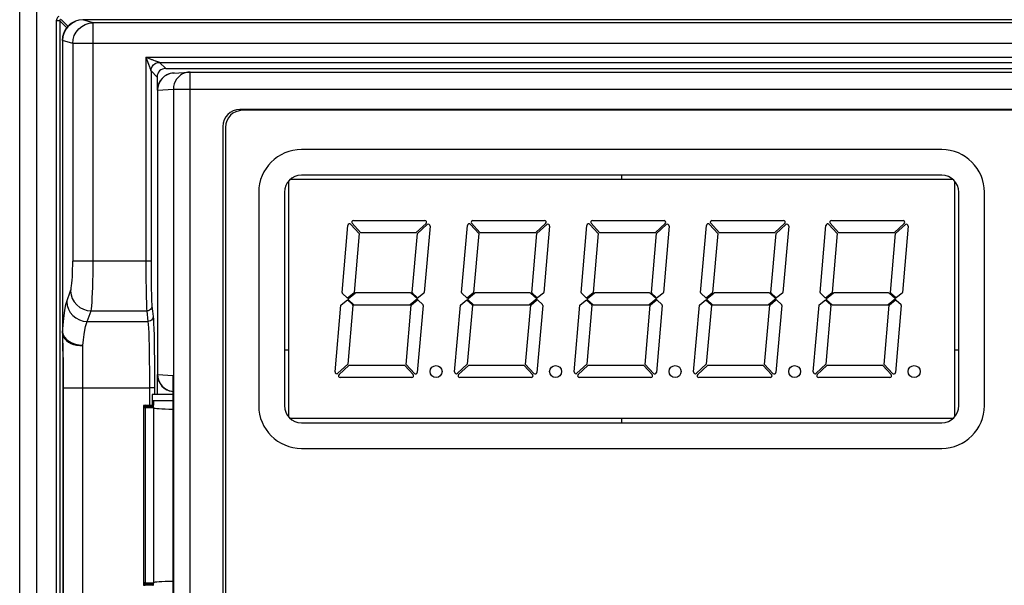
# Model space of a CAD drawing. Header units: millimetres. Extents: x -844 to -217, y -125 to 557.
# Tile 47 of 178: x -632 to -574, y 209 to 242. Entities that reach past the tile are written whole.
import ezdxf

# ---------------------------------------------------------------- set-up
doc = ezdxf.new("R2010")
doc.units = ezdxf.units.MM
doc.header["$LTSCALE"] = 23.1
doc.layers.add('R912005577_AM_0', color=7, linetype='CONTINUOUS')

msp = doc.modelspace()

# ---------------------------------------------------------------- linework, layer by layer
at = {"layer": 'R912005577_AM_0', "color": 7}
for p, q in [((-630.637, 137.384), (-630.637, 322.384)), ((-631.637, 138.384), (-631.637, 321.384)), ((-628.807, 241.834), (-629.215, 242.242)), ((-627.336, 242.035), (-627.934, 242.214)), ((-540.341, 242.214), (-627.934, 242.214)), ((-629.494, 242.161), (-629.494, 157.614)), ((-629.294, 242.161), (-629.494, 242.161)), ((-629.294, 242.161), (-629.294, 157.614)), ((-628.881, 241.748), (-629.294, 242.161)), ((-628.372, 242.129), (-628.381, 242.126)), ((-627.336, 228.085), (-627.336, 242.035)), ((-540.939, 242.035), (-627.336, 242.035)), ((-629.124, 241.186), (-629.137, 241.011)), ((-629.086, 241.358), (-629.124, 241.186)), ((-629.137, 241.012), (-629.137, 223.852)), ((-629.132, 241.011), (-629.137, 241.011)), ((-629.126, 241.014), (-629.132, 241.011)), ((-629.132, 241.011), (-629.132, 223.9)), ((-628.531, 240.836), (-629.126, 241.014)), ((-628.531, 240.836), (-628.531, 228.085)), ((-539.743, 240.836), (-628.531, 240.836)), ((-624.246, 240.023), (-624.246, 228.085)), ((-624.246, 240.023), (-624.095, 239.62)), ((-624.246, 240.023), (-544.028, 240.023)), ((-624.095, 239.967), (-623.96, 239.916)), ((-624.095, 239.62), (-624.034, 239.459)), ((-623.808, 239.859), (-623.711, 239.823)), ((-623.711, 239.823), (-623.682, 239.812)), ((-623.446, 239.723), (-623.087, 239.364)), ((-623.446, 239.723), (-544.828, 239.723)), ((-623.087, 239.364), (-545.187, 239.364)), ((-623.979, 239.312), (-623.972, 239.293)), ((-623.972, 239.293), (-623.949, 239.232)), ((-623.946, 239.223), (-623.946, 228.085)), ((-623.946, 239.223), (-623.587, 238.864)), ((-623.587, 238.864), (-623.587, 238.098)), ((-623.02, 238.99), (-623.087, 238.952)), ((-622.949, 239.023), (-623.02, 238.99)), ((-622.876, 239.05), (-622.949, 239.023)), ((-622.801, 239.071), (-622.876, 239.05)), ((-622.725, 239.086), (-622.801, 239.071)), ((-622.633, 239.096), (-621.706, 239.154)), ((-622.571, 239.098), (-622.632, 239.096)), ((-621.706, 239.154), (-621.799, 239.143)), ((-621.644, 239.156), (-621.7, 239.154)), ((-621.644, 189.573), (-621.644, 239.156)), ((-621.644, 239.156), (-546.631, 239.156)), ((-623.571, 238.098), (-623.571, 221.443)), ((-623.561, 238.098), (-623.571, 238.098)), ((-623.561, 238.098), (-622.634, 238.156)), ((-623.561, 238.098), (-623.561, 221.443)), ((-622.634, 238.156), (-622.634, 190.573)), ((-622.634, 238.156), (-545.641, 238.156)), ((-549.531, 236.966), (-618.744, 236.966)), ((-549.687, 236.914), (-618.587, 236.914)), ((-619.744, 235.966), (-619.744, 192.763)), ((-619.587, 235.914), (-619.587, 192.814)), ((-577.637, 234.614), (-615.137, 234.614)), ((-577.637, 233.114), (-615.137, 233.114)), ((-596.387, 233.114), (-596.387, 232.864)), ((-615.883, 218.952), (-615.883, 232.776)), ((-576.981, 232.864), (-615.794, 232.864)), ((-576.883, 232.766), (-576.883, 218.963)), ((-617.637, 232.114), (-617.637, 219.614)), ((-616.137, 232.114), (-616.137, 219.614)), ((-576.637, 219.614), (-576.637, 232.114)), ((-575.137, 219.614), (-575.137, 232.114)), ((-612.759, 226.239), (-612.415, 230.17)), ((-612.242, 230.229), (-611.754, 229.697)), ((-611.68, 229.764), (-612.168, 230.297)), ((-612.094, 230.464), (-607.902, 230.464)), ((-607.836, 230.289), (-608.409, 229.764)), ((-608.341, 229.691), (-607.767, 230.217)), ((-607.6, 230.134), (-607.941, 226.236)), ((-605.759, 226.239), (-605.415, 230.17)), ((-605.242, 230.229), (-604.754, 229.697)), ((-604.68, 229.764), (-605.168, 230.297)), ((-605.094, 230.464), (-600.902, 230.464)), ((-600.836, 230.289), (-601.409, 229.764)), ((-601.341, 229.691), (-600.767, 230.217)), ((-600.6, 230.134), (-600.941, 226.236)), ((-598.759, 226.239), (-598.415, 230.17)), ((-598.242, 230.229), (-597.754, 229.697)), ((-597.68, 229.764), (-598.168, 230.297)), ((-598.094, 230.464), (-593.902, 230.464)), ((-593.836, 230.289), (-594.409, 229.764)), ((-594.341, 229.691), (-593.767, 230.217)), ((-593.6, 230.134), (-593.941, 226.236)), ((-591.759, 226.239), (-591.415, 230.17)), ((-591.242, 230.229), (-590.754, 229.697)), ((-590.68, 229.764), (-591.168, 230.297)), ((-591.094, 230.464), (-586.902, 230.464)), ((-586.836, 230.289), (-587.409, 229.764)), ((-587.341, 229.691), (-586.767, 230.217)), ((-586.6, 230.134), (-586.941, 226.236)), ((-584.759, 226.239), (-584.415, 230.17)), ((-584.242, 230.229), (-583.754, 229.697)), ((-583.68, 229.764), (-584.168, 230.297)), ((-584.094, 230.464), (-579.902, 230.464)), ((-579.836, 230.289), (-580.409, 229.764)), ((-580.341, 229.691), (-579.767, 230.217)), ((-579.6, 230.134), (-579.941, 226.236)), ((-611.754, 229.697), (-612.057, 226.236)), ((-611.68, 229.764), (-608.409, 229.764)), ((-608.643, 226.239), (-608.341, 229.691)), ((-604.754, 229.697), (-605.057, 226.236)), ((-604.68, 229.764), (-601.409, 229.764)), ((-601.643, 226.239), (-601.341, 229.691)), ((-597.754, 229.697), (-598.057, 226.236)), ((-597.68, 229.764), (-594.409, 229.764)), ((-594.643, 226.239), (-594.341, 229.691)), ((-590.754, 229.697), (-591.057, 226.236)), ((-590.68, 229.764), (-587.409, 229.764)), ((-587.643, 226.239), (-587.341, 229.691)), ((-583.754, 229.697), (-584.057, 226.236)), ((-583.68, 229.764), (-580.409, 229.764)), ((-580.643, 226.239), (-580.341, 229.691)), ((-623.946, 228.085), (-628.531, 228.085)), ((-628.881, 225.712), (-628.652, 226.334)), ((-612.436, 225.914), (-612.743, 226.198)), ((-612.074, 226.202), (-612.436, 225.914)), ((-612.377, 225.897), (-611.992, 226.203)), ((-608.746, 226.214), (-611.961, 226.214)), ((-608.712, 226.201), (-608.347, 225.864)), ((-608.352, 225.943), (-608.628, 226.198)), ((-607.959, 226.202), (-608.287, 225.941)), ((-605.436, 225.914), (-605.743, 226.198)), ((-605.074, 226.202), (-605.436, 225.914)), ((-605.377, 225.897), (-604.992, 226.203)), ((-601.746, 226.214), (-604.961, 226.214)), ((-601.712, 226.201), (-601.347, 225.864)), ((-601.352, 225.943), (-601.628, 226.198)), ((-600.959, 226.202), (-601.287, 225.941)), ((-598.436, 225.914), (-598.743, 226.198)), ((-598.074, 226.202), (-598.436, 225.914)), ((-598.377, 225.897), (-597.992, 226.203)), ((-594.746, 226.214), (-597.961, 226.214)), ((-594.712, 226.201), (-594.347, 225.864)), ((-594.352, 225.943), (-594.628, 226.198)), ((-593.959, 226.202), (-594.287, 225.941)), ((-591.436, 225.914), (-591.743, 226.198)), ((-591.074, 226.202), (-591.436, 225.914)), ((-591.377, 225.897), (-590.992, 226.203)), ((-587.746, 226.214), (-590.961, 226.214)), ((-587.712, 226.201), (-587.347, 225.864)), ((-587.352, 225.943), (-587.628, 226.198)), ((-586.959, 226.202), (-587.287, 225.941)), ((-584.436, 225.914), (-584.743, 226.198)), ((-584.074, 226.202), (-584.436, 225.914)), ((-584.377, 225.897), (-583.992, 226.203)), ((-580.746, 226.214), (-583.961, 226.214)), ((-580.712, 226.201), (-580.347, 225.864)), ((-580.352, 225.943), (-580.628, 226.198)), ((-579.959, 226.202), (-580.287, 225.941)), ((-613.165, 221.594), (-612.824, 225.493)), ((-612.807, 225.527), (-612.445, 225.814)), ((-612.445, 225.814), (-612.138, 225.531)), ((-612.122, 225.49), (-612.424, 222.038)), ((-612.06, 225.528), (-612.379, 225.822)), ((-612.027, 225.514), (-608.805, 225.514)), ((-609.012, 222.032), (-608.709, 225.493)), ((-608.347, 225.864), (-608.774, 225.525)), ((-608.691, 225.527), (-608.363, 225.788)), ((-608.006, 225.49), (-608.35, 221.558)), ((-608.298, 225.785), (-608.022, 225.531)), ((-606.165, 221.594), (-605.824, 225.493)), ((-605.807, 225.527), (-605.445, 225.814)), ((-605.445, 225.814), (-605.138, 225.531)), ((-605.122, 225.49), (-605.424, 222.038)), ((-605.06, 225.528), (-605.379, 225.822)), ((-605.027, 225.514), (-601.805, 225.514)), ((-602.012, 222.032), (-601.709, 225.493)), ((-601.347, 225.864), (-601.774, 225.525)), ((-601.691, 225.527), (-601.363, 225.788)), ((-601.006, 225.49), (-601.35, 221.558)), ((-601.298, 225.785), (-601.022, 225.531)), ((-599.165, 221.594), (-598.824, 225.493)), ((-598.807, 225.527), (-598.445, 225.814)), ((-598.445, 225.814), (-598.138, 225.531)), ((-598.122, 225.49), (-598.424, 222.038)), ((-598.06, 225.528), (-598.379, 225.822)), ((-598.027, 225.514), (-594.805, 225.514)), ((-595.012, 222.032), (-594.709, 225.493)), ((-594.347, 225.864), (-594.774, 225.525)), ((-594.691, 225.527), (-594.363, 225.788)), ((-594.006, 225.49), (-594.35, 221.558)), ((-594.298, 225.785), (-594.022, 225.531)), ((-592.165, 221.594), (-591.824, 225.493)), ((-591.807, 225.527), (-591.445, 225.814)), ((-591.445, 225.814), (-591.138, 225.531)), ((-591.122, 225.49), (-591.424, 222.038)), ((-591.06, 225.528), (-591.379, 225.822)), ((-591.027, 225.514), (-587.805, 225.514)), ((-588.012, 222.032), (-587.709, 225.493)), ((-587.347, 225.864), (-587.774, 225.525)), ((-587.691, 225.527), (-587.363, 225.788)), ((-587.006, 225.49), (-587.35, 221.558)), ((-587.298, 225.785), (-587.022, 225.531)), ((-585.165, 221.594), (-584.824, 225.493)), ((-584.807, 225.527), (-584.445, 225.814)), ((-584.445, 225.814), (-584.138, 225.531)), ((-584.122, 225.49), (-584.424, 222.038)), ((-584.06, 225.528), (-584.379, 225.822)), ((-584.027, 225.514), (-580.805, 225.514)), ((-581.012, 222.032), (-580.709, 225.493)), ((-580.347, 225.864), (-580.774, 225.525)), ((-580.691, 225.527), (-580.363, 225.788)), ((-580.006, 225.49), (-580.35, 221.558)), ((-580.298, 225.785), (-580.022, 225.531)), ((-627.686, 224.545), (-627.457, 225.166)), ((-627.457, 225.166), (-624.192, 225.166)), ((-624.192, 225.166), (-624.123, 224.545)), ((-623.892, 225.458), (-623.823, 224.837)), ((-629.132, 223.9), (-629.098, 224.33)), ((-627.686, 224.545), (-624.123, 224.545)), ((-629.132, 223.625), (-629.129, 223.536)), ((-629.129, 223.536), (-629.125, 223.38)), ((-629.127, 223.232), (-629.124, 223.093)), ((-629.125, 223.38), (-629.12, 223.197)), ((-628.903, 223.499), (-628.754, 223.388)), ((-627.937, 205.889), (-627.937, 223.14)), ((-615.883, 222.864), (-616.137, 222.864)), ((-576.637, 222.864), (-576.883, 222.864)), ((-612.424, 222.038), (-612.998, 221.512)), ((-608.524, 221.499), (-609.012, 222.032)), ((-605.424, 222.038), (-605.998, 221.512)), ((-601.524, 221.499), (-602.012, 222.032)), ((-598.424, 222.038), (-598.998, 221.512)), ((-594.524, 221.499), (-595.012, 222.032)), ((-591.424, 222.038), (-591.998, 221.512)), ((-587.524, 221.499), (-588.012, 222.032)), ((-584.424, 222.038), (-584.998, 221.512)), ((-580.524, 221.499), (-581.012, 222.032)), ((-623.741, 221.784), (-623.738, 221.227)), ((-623.587, 221.443), (-623.587, 220.264)), ((-623.561, 221.443), (-623.571, 221.443)), ((-623.561, 221.443), (-622.644, 221.386)), ((-612.929, 221.439), (-612.356, 221.964)), ((-609.085, 221.964), (-612.356, 221.964)), ((-609.085, 221.964), (-608.597, 221.432)), ((-605.929, 221.439), (-605.356, 221.964)), ((-602.085, 221.964), (-605.356, 221.964)), ((-602.085, 221.964), (-601.597, 221.432)), ((-598.929, 221.439), (-598.356, 221.964)), ((-595.085, 221.964), (-598.356, 221.964)), ((-595.085, 221.964), (-594.597, 221.432)), ((-591.929, 221.439), (-591.356, 221.964)), ((-588.085, 221.964), (-591.356, 221.964)), ((-588.085, 221.964), (-587.597, 221.432)), ((-584.929, 221.439), (-584.356, 221.964)), ((-581.085, 221.964), (-584.356, 221.964)), ((-581.085, 221.964), (-580.597, 221.432)), ((-623.738, 221.227), (-623.737, 220.653)), ((-622.649, 221.217), (-622.644, 221.386)), ((-622.649, 207.711), (-622.649, 221.217)), ((-622.644, 207.542), (-622.644, 221.386)), ((-608.671, 221.264), (-612.863, 221.264)), ((-601.671, 221.264), (-605.863, 221.264)), ((-594.671, 221.264), (-598.863, 221.264)), ((-587.671, 221.264), (-591.863, 221.264)), ((-580.671, 221.264), (-584.863, 221.264)), ((-629.105, 220.653), (-629.105, 208.376)), ((-629.083, 220.653), (-629.105, 220.653)), ((-629.083, 220.653), (-629.083, 208.376)), ((-629.083, 220.653), (-627.937, 220.653)), ((-627.937, 220.653), (-624.037, 220.653)), ((-624.037, 220.653), (-624.037, 219.643)), ((-623.737, 220.653), (-624.037, 220.653)), ((-623.737, 220.653), (-623.737, 220.264)), ((-622.726, 220.456), (-622.649, 220.447)), ((-623.887, 220.264), (-623.887, 219.643)), ((-622.649, 220.264), (-623.887, 220.264)), ((-623.887, 219.919), (-623.787, 219.921)), ((-623.787, 219.859), (-623.887, 219.859)), ((-623.787, 219.921), (-622.649, 219.921)), ((-623.787, 219.651), (-623.787, 219.859)), ((-624.387, 219.626), (-624.387, 209.103)), ((-623.887, 219.643), (-624.287, 219.633)), ((-624.287, 219.618), (-624.287, 219.593)), ((-624.287, 219.618), (-623.787, 219.605)), ((-623.787, 219.605), (-624.287, 219.593)), ((-624.287, 219.578), (-624.287, 219.553)), ((-624.287, 219.578), (-623.787, 219.565)), ((-623.787, 219.565), (-624.287, 219.553)), ((-624.287, 219.537), (-624.287, 219.512)), ((-624.287, 219.537), (-623.787, 219.525)), ((-623.787, 219.525), (-624.287, 219.512)), ((-624.287, 219.497), (-624.287, 209.232)), ((-624.287, 219.497), (-623.787, 219.484)), ((-623.787, 209.244), (-623.787, 219.484)), ((-576.981, 218.864), (-615.794, 218.864)), ((-615.137, 218.614), (-577.637, 218.614)), ((-596.387, 218.864), (-596.387, 218.614)), ((-615.137, 217.114), (-577.637, 217.114)), ((-624.287, 209.232), (-623.787, 209.244)), ((-624.287, 209.216), (-624.287, 209.191)), ((-623.787, 209.204), (-624.287, 209.216)), ((-624.287, 209.191), (-623.787, 209.204)), ((-624.287, 209.176), (-624.287, 209.151)), ((-623.787, 209.164), (-624.287, 209.176)), ((-624.287, 209.151), (-623.787, 209.164)), ((-624.287, 209.136), (-624.287, 209.111)), ((-623.787, 209.123), (-624.287, 209.136)), ((-624.287, 209.111), (-623.787, 209.123)), ((-623.887, 209.085), (-624.287, 209.095))]:
    msp.add_line(p, q, dxfattribs=at)
for points in [[(-629.339, 242.412), (-629.379, 242.388), (-629.414, 242.357), (-629.446, 242.318), (-629.471, 242.272), (-629.487, 242.22), (-629.494, 242.161)], [(-629.25, 242.233), (-629.261, 242.226), (-629.271, 242.217), (-629.28, 242.206), (-629.288, 242.193), (-629.292, 242.178), (-629.294, 242.161)], [(-627.934, 242.214), (-628.165, 242.191), (-628.372, 242.129)], [(-629.132, 241.011), (-629.109, 241.246), (-629.042, 241.471), (-628.931, 241.679), (-628.783, 241.861), (-628.601, 242.01), (-628.383, 242.125)], [(-628.372, 242.129), (-628.595, 242.012), (-628.776, 241.863), (-628.924, 241.681), (-629.035, 241.474), (-629.103, 241.248), (-629.126, 241.014)], [(-628.383, 242.125), (-628.507, 242.067), (-628.627, 241.993), (-628.743, 241.9), (-628.85, 241.79), (-628.945, 241.662), (-629.025, 241.517), (-629.086, 241.358)], [(-628.531, 240.836), (-628.509, 241.066), (-628.442, 241.289), (-628.332, 241.497), (-628.183, 241.68), (-628.002, 241.831), (-627.795, 241.943), (-627.57, 242.012), (-627.336, 242.035)], [(-624.246, 240.023), (-624.194, 240.004), (-624.095, 239.967)], [(-623.96, 239.916), (-623.919, 239.9), (-623.88, 239.886), (-623.843, 239.872), (-623.808, 239.859)], [(-624.034, 239.459), (-624.024, 239.43), (-624.014, 239.404)], [(-624.014, 239.404), (-623.995, 239.354), (-623.979, 239.312)], [(-623.946, 239.223), (-623.929, 239.353), (-623.879, 239.473), (-623.8, 239.577), (-623.696, 239.656), (-623.576, 239.706), (-623.446, 239.723)], [(-623.682, 239.812), (-623.455, 239.726), (-623.449, 239.724), (-623.446, 239.723)], [(-623.949, 239.232), (-623.947, 239.226), (-623.946, 239.223)], [(-623.087, 238.952), (-623.152, 238.909), (-623.213, 238.86), (-623.271, 238.807), (-623.324, 238.749), (-623.372, 238.687), (-623.416, 238.621), (-623.454, 238.552), (-623.486, 238.481), (-623.513, 238.407), (-623.534, 238.331), (-623.549, 238.254), (-623.558, 238.176), (-623.561, 238.098)], [(-622.633, 239.096), (-622.648, 239.095), (-622.725, 239.086)], [(-621.799, 239.143), (-621.951, 239.107), (-622.095, 239.046), (-622.227, 238.964), (-622.346, 238.862), (-622.446, 238.742), (-622.527, 238.608), (-622.587, 238.462), (-622.622, 238.311), (-622.634, 238.156)], [(-628.652, 226.334), (-628.632, 226.406), (-628.613, 226.507), (-628.595, 226.637), (-628.579, 226.792), (-628.565, 226.971), (-628.553, 227.169), (-628.544, 227.384), (-628.537, 227.611), (-628.533, 227.844), (-628.531, 228.085)], [(-627.457, 225.166), (-627.437, 225.285), (-627.418, 225.454), (-627.4, 225.67), (-627.384, 225.928), (-627.37, 226.226), (-627.358, 226.556), (-627.348, 226.914), (-627.341, 227.293), (-627.337, 227.685), (-627.336, 228.085)], [(-624.246, 228.085), (-624.245, 227.685), (-624.244, 227.292), (-624.24, 226.914), (-624.236, 226.556), (-624.231, 226.225), (-624.225, 225.928), (-624.217, 225.669), (-624.209, 225.454), (-624.201, 225.285), (-624.192, 225.166)], [(-623.946, 228.085), (-623.946, 227.724), (-623.944, 227.374), (-623.941, 227.033), (-623.936, 226.711), (-623.931, 226.413), (-623.925, 226.145), (-623.917, 225.912), (-623.909, 225.717), (-623.901, 225.567), (-623.892, 225.458)], [(-628.652, 226.334), (-628.625, 226.109), (-628.555, 225.893), (-628.443, 225.693), (-628.294, 225.517), (-628.114, 225.371), (-627.909, 225.262), (-627.687, 225.193), (-627.457, 225.166)], [(-629.098, 224.33), (-629.061, 224.711), (-629.02, 225.045), (-628.976, 225.326), (-628.93, 225.548), (-628.881, 225.712)], [(-628.881, 225.712), (-628.854, 225.487), (-628.784, 225.271), (-628.672, 225.071), (-628.523, 224.895), (-628.343, 224.75), (-628.138, 224.64), (-627.916, 224.571), (-627.686, 224.545)], [(-623.892, 225.458), (-623.902, 225.383), (-623.933, 225.313), (-623.98, 225.253), (-624.042, 225.206), (-624.114, 225.177), (-624.192, 225.166)], [(-627.937, 223.14), (-627.903, 223.476), (-627.865, 223.775), (-627.824, 224.032), (-627.78, 224.248), (-627.734, 224.419), (-627.686, 224.545)], [(-623.823, 224.837), (-623.834, 224.761), (-623.864, 224.691), (-623.912, 224.631), (-623.974, 224.584), (-624.046, 224.555), (-624.123, 224.545)], [(-624.123, 224.545), (-624.109, 224.387), (-624.095, 224.162), (-624.082, 223.874), (-624.071, 223.529), (-624.061, 223.133), (-624.052, 222.692), (-624.046, 222.214), (-624.041, 221.709), (-624.038, 221.185), (-624.037, 220.653)], [(-623.823, 224.837), (-623.809, 224.665), (-623.795, 224.425), (-623.783, 224.115), (-623.771, 223.744), (-623.761, 223.317), (-623.752, 222.842), (-623.746, 222.327), (-623.741, 221.784)], [(-629.137, 223.864), (-629.137, 223.875), (-629.136, 223.884), (-629.134, 223.893), (-629.132, 223.901)], [(-629.137, 223.858), (-629.137, 223.834), (-629.136, 223.802), (-629.136, 223.76), (-629.134, 223.714), (-629.133, 223.67), (-629.132, 223.625)], [(-629.137, 223.858), (-629.12, 223.743), (-629.075, 223.631), (-629.001, 223.525), (-628.902, 223.427), (-628.78, 223.34), (-628.637, 223.265), (-628.478, 223.205), (-628.305, 223.162), (-628.123, 223.135), (-627.937, 223.126)], [(-629.137, 223.852), (-629.137, 223.833), (-629.136, 223.805), (-629.136, 223.768), (-629.135, 223.727), (-629.127, 223.232)], [(-629.132, 223.901), (-629.095, 223.76), (-629.018, 223.625), (-628.903, 223.499)], [(-629.12, 223.197), (-629.116, 223.056), (-629.114, 222.979), (-629.112, 222.898), (-629.109, 222.811), (-629.107, 222.718), (-629.105, 222.62), (-629.103, 222.514), (-629.1, 222.402), (-629.098, 222.281), (-629.096, 222.152), (-629.093, 222.014), (-629.091, 221.865), (-629.089, 221.708), (-629.087, 221.545), (-629.086, 221.377), (-629.084, 221.206), (-629.083, 221.029), (-629.083, 220.845), (-629.083, 220.653)], [(-628.754, 223.388), (-628.576, 223.294), (-628.376, 223.222), (-628.16, 223.174), (-627.936, 223.151)], [(-629.124, 223.093), (-629.122, 222.935), (-629.121, 222.849), (-629.119, 222.756), (-629.118, 222.657), (-629.117, 222.551), (-629.115, 222.437), (-629.114, 222.315), (-629.113, 222.184), (-629.111, 222.044), (-629.11, 221.892), (-629.109, 221.732), (-629.108, 221.566), (-629.107, 221.394), (-629.106, 221.219), (-629.106, 221.038), (-629.105, 220.849), (-629.105, 220.653)], [(-623.561, 221.443), (-623.549, 221.287), (-623.513, 221.134), (-623.454, 220.989), (-623.373, 220.855), (-623.272, 220.736), (-623.153, 220.634), (-623.021, 220.552), (-622.877, 220.492), (-622.726, 220.456)], [(-622.649, 221.094), (-622.657, 221.173), (-622.656, 221.277), (-622.644, 221.386)]]:
    msp.add_lwpolyline(points, dxfattribs=at)
for centre in [(-607.251, 221.614), (-600.251, 221.614), (-593.251, 221.614), (-586.251, 221.614), (-579.251, 221.614)]:
    msp.add_circle(centre, 0.35, dxfattribs=at)
for centre, radius, start, end in [((-622.571, 238.098), 1, 93.51396, 180), ((-618.744, 235.966), 1, 90, 180), ((-618.587, 235.914), 1, 90, 180), ((-615.137, 232.114), 2.5, 90, 180), ((-577.637, 232.114), 2.5, 0, 90), ((-615.137, 232.114), 1, 90, 180), ((-577.637, 232.114), 1, 0, 90), ((-612.316, 230.162), 0.1, 42.5, 175), ((-612.094, 230.364), 0.1, 90, 222.5), ((-607.902, 230.364), 0.1, 312.5, 90), ((-607.7, 230.143), 0.1, 355, 132.5), ((-605.316, 230.162), 0.1, 42.5, 175), ((-605.094, 230.364), 0.1, 90, 222.5), ((-600.902, 230.364), 0.1, 312.5, 90), ((-600.7, 230.143), 0.1, 355, 132.5), ((-598.316, 230.162), 0.1, 42.5, 175), ((-598.094, 230.364), 0.1, 90, 222.5), ((-593.902, 230.364), 0.1, 312.5, 90), ((-593.7, 230.143), 0.1, 355, 132.5), ((-591.316, 230.162), 0.1, 42.5, 175), ((-591.094, 230.364), 0.1, 90, 222.5), ((-586.902, 230.364), 0.1, 312.5, 90), ((-586.7, 230.143), 0.1, 355, 132.5), ((-584.316, 230.162), 0.1, 42.5, 175), ((-584.094, 230.364), 0.1, 90, 222.5), ((-579.902, 230.364), 0.1, 312.5, 90), ((-579.7, 230.143), 0.1, 355, 132.5), ((-612.709, 226.234), 0.05, 175, 227.29855), ((-612.107, 226.24), 0.05, 308.46806, 355), ((-611.961, 226.164), 0.05, 90, 128.46806), ((-608.746, 226.164), 0.05, 47.29855, 89.99994), ((-608.594, 226.234), 0.05, 175, 227.29855), ((-607.991, 226.24), 0.05, 308.46806, 355), ((-605.709, 226.234), 0.05, 175, 227.29855), ((-605.107, 226.24), 0.05, 308.46806, 355), ((-604.961, 226.164), 0.05, 90, 128.46806), ((-601.746, 226.164), 0.05, 47.29855, 89.99994), ((-601.594, 226.234), 0.05, 175, 227.29855), ((-600.991, 226.24), 0.05, 308.46806, 355), ((-598.709, 226.234), 0.05, 175, 227.29855), ((-598.107, 226.24), 0.05, 308.46806, 355), ((-597.961, 226.164), 0.05, 90, 128.46806), ((-594.746, 226.164), 0.05, 47.29855, 89.99994), ((-594.594, 226.234), 0.05, 175, 227.29855), ((-593.991, 226.24), 0.05, 308.46806, 355), ((-591.709, 226.234), 0.05, 175, 227.29855), ((-591.107, 226.24), 0.05, 308.46806, 355), ((-590.961, 226.164), 0.05, 90, 128.46806), ((-587.746, 226.164), 0.05, 47.29855, 89.99994), ((-587.594, 226.234), 0.05, 175, 227.29855), ((-586.991, 226.24), 0.05, 308.46806, 355), ((-584.709, 226.234), 0.05, 175, 227.29855), ((-584.107, 226.24), 0.05, 308.46806, 355), ((-583.961, 226.164), 0.05, 90, 128.46806), ((-580.746, 226.164), 0.05, 47.29855, 89.99994), ((-580.594, 226.234), 0.05, 175, 227.29855), ((-579.991, 226.24), 0.05, 308.46806, 355), ((-612.775, 225.489), 0.05, 128.46806, 175), ((-612.345, 225.859), 0.05, 129.10475, 227.29855), ((-612.172, 225.494), 0.05, 355, 47.29855), ((-612.027, 225.564), 0.05, 227.29855, 269.99994), ((-608.805, 225.564), 0.05, 270, 308.46806), ((-608.659, 225.489), 0.05, 128.46806, 175), ((-608.332, 225.749), 0.05, 47.29855, 128.46806), ((-608.318, 225.98), 0.05, 227.29855, 308.46806), ((-608.056, 225.494), 0.05, 355, 47.29855), ((-605.775, 225.489), 0.05, 128.46806, 175), ((-605.345, 225.859), 0.05, 129.10475, 227.29855), ((-605.172, 225.494), 0.05, 355, 47.29855), ((-605.027, 225.564), 0.05, 227.29855, 269.99994), ((-601.805, 225.564), 0.05, 270, 308.46806), ((-601.659, 225.489), 0.05, 128.46806, 175), ((-601.332, 225.749), 0.05, 47.29855, 128.46806), ((-601.318, 225.98), 0.05, 227.29855, 308.46806), ((-601.056, 225.494), 0.05, 355, 47.29855), ((-598.775, 225.489), 0.05, 128.46806, 175), ((-598.345, 225.859), 0.05, 129.10475, 227.29855), ((-598.172, 225.494), 0.05, 355, 47.29855), ((-598.027, 225.564), 0.05, 227.29855, 269.99994), ((-594.805, 225.564), 0.05, 270, 308.46806), ((-594.659, 225.489), 0.05, 128.46806, 175), ((-594.332, 225.749), 0.05, 47.29855, 128.46806), ((-594.318, 225.98), 0.05, 227.29855, 308.46806), ((-594.056, 225.494), 0.05, 355, 47.29855), ((-591.775, 225.489), 0.05, 128.46806, 175), ((-591.345, 225.859), 0.05, 129.10475, 227.29855), ((-591.172, 225.494), 0.05, 355, 47.29855), ((-591.027, 225.564), 0.05, 227.29855, 269.99994), ((-587.805, 225.564), 0.05, 270, 308.46806), ((-587.659, 225.489), 0.05, 128.46806, 175), ((-587.332, 225.749), 0.05, 47.29855, 128.46806), ((-587.318, 225.98), 0.05, 227.29855, 308.46806), ((-587.056, 225.494), 0.05, 355, 47.29855), ((-584.775, 225.489), 0.05, 128.46806, 175), ((-584.345, 225.859), 0.05, 129.10475, 227.29855), ((-584.172, 225.494), 0.05, 355, 47.29855), ((-584.027, 225.564), 0.05, 227.29855, 269.99994), ((-580.805, 225.564), 0.05, 270, 308.46806), ((-580.659, 225.489), 0.05, 128.46806, 175), ((-580.332, 225.749), 0.05, 47.29855, 128.46806), ((-580.318, 225.98), 0.05, 227.29855, 308.46806), ((-580.056, 225.494), 0.05, 355, 47.29855), ((-622.571, 221.443), 1, 180, 265.5433), ((-613.066, 221.586), 0.1, 175, 312.5), ((-612.863, 221.364), 0.1, 132.5, 270), ((-608.45, 221.567), 0.1, 222.5, 355), ((-606.066, 221.586), 0.1, 175, 312.5), ((-605.863, 221.364), 0.1, 132.5, 270), ((-601.45, 221.567), 0.1, 222.5, 355), ((-599.066, 221.586), 0.1, 175, 312.5), ((-598.863, 221.364), 0.1, 132.5, 270), ((-594.45, 221.567), 0.1, 222.5, 355), ((-592.066, 221.586), 0.1, 175, 312.5), ((-591.863, 221.364), 0.1, 132.5, 270), ((-587.45, 221.567), 0.1, 222.5, 355), ((-585.066, 221.586), 0.1, 175, 312.5), ((-584.863, 221.364), 0.1, 132.5, 270), ((-580.45, 221.567), 0.1, 222.5, 355), ((-608.671, 221.364), 0.1, 270, 42.5), ((-601.671, 221.364), 0.1, 270, 42.5), ((-594.671, 221.364), 0.1, 270, 42.5), ((-587.671, 221.364), 0.1, 270, 42.5), ((-580.671, 221.364), 0.1, 270, 42.5), ((-615.137, 219.614), 2.5, 180, 270), ((-615.137, 219.614), 1, 180, 270), ((-577.637, 219.614), 2.5, 270, 360), ((-577.637, 219.614), 1, 270, 360)]:
    msp.add_arc(centre, radius, start, end, dxfattribs=at)
for centre, major_axis, ratio, start_param, end_param in [((-623.087, 238.864), (0.354, -0.354), 0.999315, 2.356537, 3.926648), ((-624.187, 219.626), (0.2, 0), 0.043661, 2.094395, 4.18879), ((-624.187, 219.585), (0.2, 0), 0.043661, 2.094395, 4.18879), ((-624.187, 219.545), (0.2, 0), 0.043661, 2.094395, 4.18879), ((-624.187, 219.505), (0.2, 0), 0.043661, 8.37758, 10.471976), ((-623.987, 219.651), (0.2, 0), 0.043661, -1.047198, 0), ((-621.837, 219.484), (1.95, 0), 0.043661, 3.141593, 4.2825), ((-624.187, 209.224), (0.2, 0), 0.043661, 2.094395, 4.18879), ((-624.187, 209.184), (0.2, 0), 0.043661, 8.37758, 10.471976), ((-624.187, 209.143), (0.2, 0), 0.043661, 8.37758, 10.471976), ((-624.187, 209.103), (0.2, 0), 0.043661, 8.37758, 10.471976), ((-621.837, 209.244), (1.95, 0), 0.043661, 2.000685, 3.141593)]:
    msp.add_ellipse(centre, major_axis=major_axis, ratio=ratio, start_param=start_param, end_param=end_param, dxfattribs=at)

doc.saveas('drawing.dxf')
